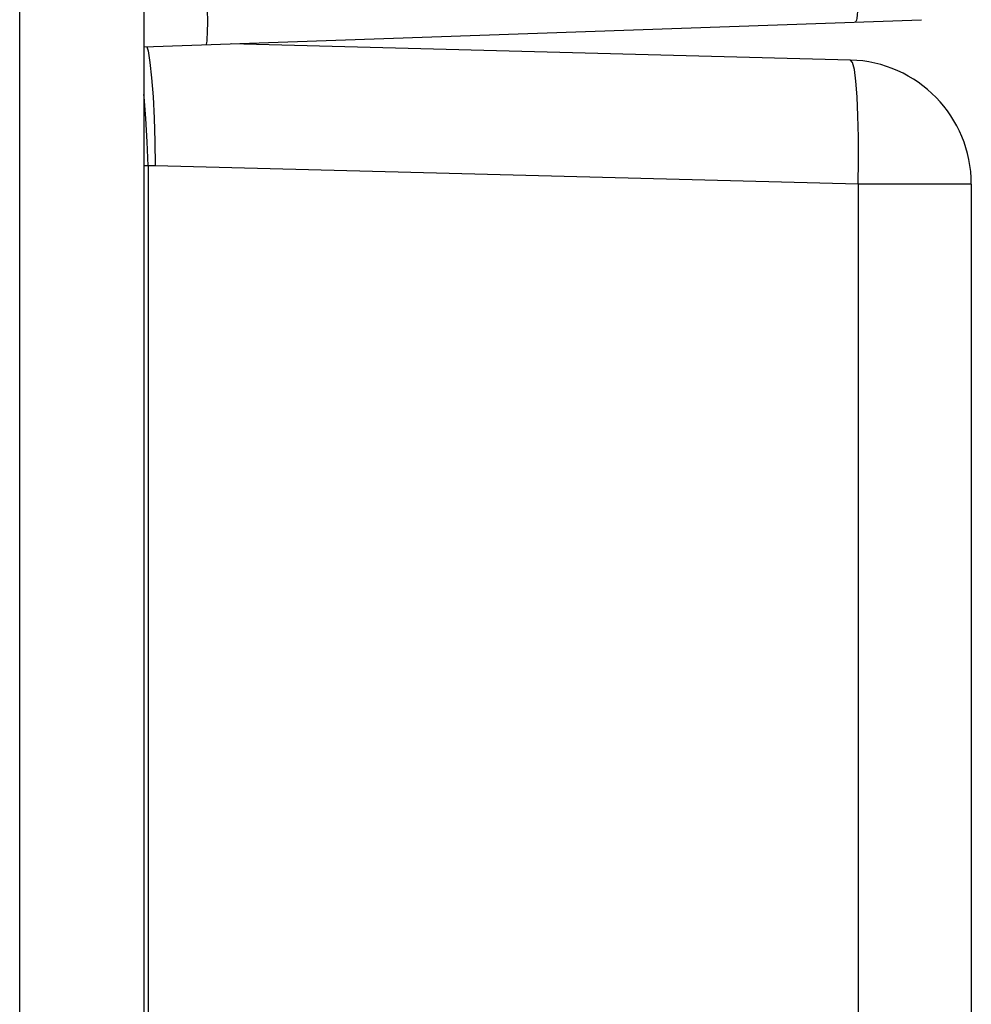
# Model space of a CAD drawing. Extents: x -841 to -216, y -127 to 601.
# Tile 101 of 201: x -332 to -323, y 218 to 227. Entities that reach past the tile are written whole.
import ezdxf

# ---------------------------------------------------------------- set-up
doc = ezdxf.new("R2010")
doc.units = 0
doc.header["$LTSCALE"] = 23.1
doc.layers.add('HEATSINK_AM_0', color=7, linetype='CONTINUOUS')

msp = doc.modelspace()

# ---------------------------------------------------------------- linework, layer by layer
at = {"layer": 'HEATSINK_AM_0', "color": 7}
for p, q in [((-332.4577, 142.3565), (-332.4577, 331.8993)), ((-331.2577, 330.6993), (-331.2577, 142.3565)), ((-331.2577, 226.7977), (-323.7403, 227.0602)), ((-324.4263, 226.6704), (-330.4135, 226.8272)), ((-331.2551, 226.3139), (-331.2577, 226.3382)), ((-331.2143, 225.6464), (-331.2577, 225.6461)), ((-331.2143, 225.6464), (-331.2146, 208.5354)), ((-331.1479, 225.6488), (-331.2143, 225.6464)), ((-324.3531, 225.4708), (-331.1479, 225.6488)), ((-323.2577, 225.4708), (-324.3531, 225.4708)), ((-324.3531, 225.4708), (-324.3531, 212.7203)), ((-323.2577, 225.4708), (-323.2577, 212.7203))]:
    msp.add_line(p, q, dxfattribs=at)
for points in [[(-324.3532, 227.5379), (-324.3513, 227.4726), (-324.3502, 227.4085), (-324.3498, 227.3467), (-324.3503, 227.2882), (-324.3516, 227.2339), (-324.3536, 227.1848), (-324.3564, 227.1417), (-324.3599, 227.1054), (-324.3639, 227.0764), (-324.3686, 227.0553), (-324.3737, 227.0424), (-324.3792, 227.0379)], [(-330.6481, 227.3183), (-330.6463, 227.2531), (-330.6448, 227.189), (-330.6437, 227.1273), (-330.6432, 227.0688), (-330.6433, 227.0144), (-330.6441, 226.9652), (-330.6454, 226.9221), (-330.6473, 226.8858), (-330.6496, 226.8569), (-330.6523, 226.8358), (-330.6555, 226.823), (-330.659, 226.8186)], [(-331.2292, 226.7987), (-331.2172, 226.7577), (-331.1987, 226.6469), (-331.1822, 226.4977), (-331.1684, 226.3161), (-331.1579, 226.1088), (-331.1511, 225.8834), (-331.1479, 225.6488)], [(-324.3531, 225.4708), (-324.3491, 225.7005), (-324.3491, 225.9236), (-324.3533, 226.1317), (-324.3615, 226.3152), (-324.3734, 226.4656), (-324.3886, 226.5775), (-324.4065, 226.6467), (-324.4263, 226.6704)], [(-331.2143, 225.6464), (-331.2244, 225.8808), (-331.2382, 226.1062), (-331.2551, 226.3139)]]:
    msp.add_lwpolyline(points, dxfattribs=at)
msp.add_arc((-324.4577, 225.4708), 1.2, 0, 88.5, dxfattribs=at)

doc.saveas('drawing.dxf')
